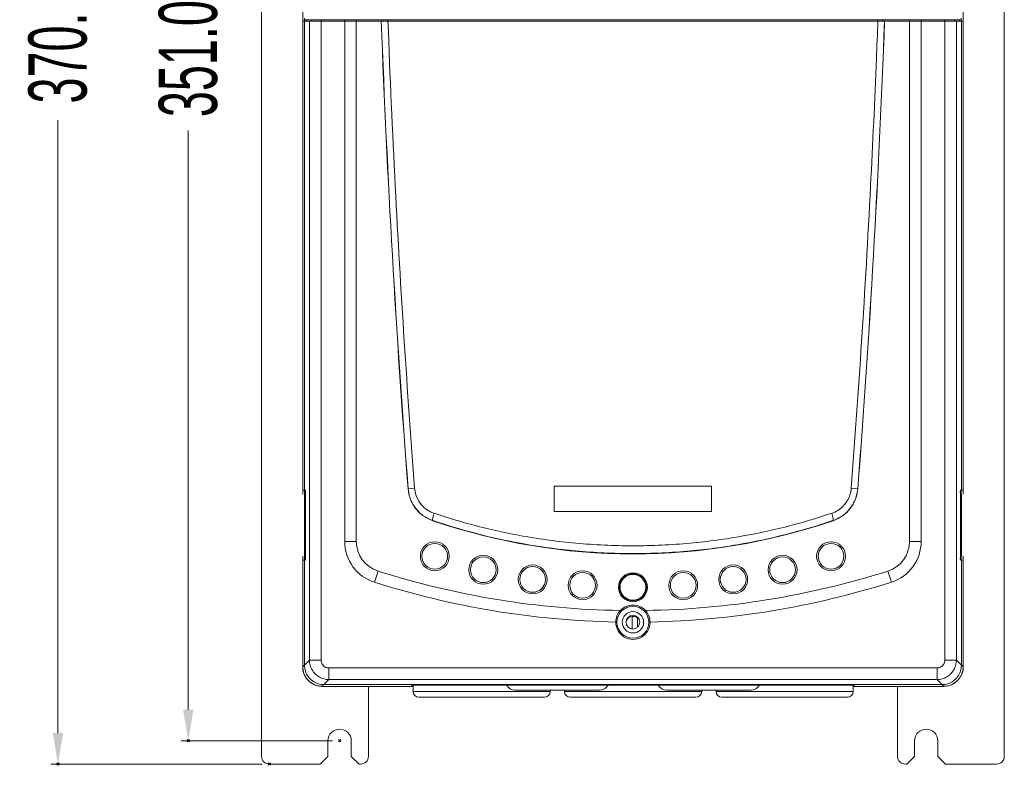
# Model space of a CAD drawing. Header units: millimetres. Extents: x -473 to 23648, y -382 to 1866.
# Tile 151 of 256: x 6138 to 6391, y 43 to 235. Entities that reach past the tile are written whole.
import ezdxf

# ---------------------------------------------------------------- set-up
doc = ezdxf.new("R2010")
doc.units = ezdxf.units.MM
doc.header["$LTSCALE"] = 80
doc.header["$PDMODE"] = 3
doc.header["$PDSIZE"] = 0.3
doc.layers.get('0').update_dxf_attribs({"linetype": 'CONTINUOUS'})
doc.styles.get("Standard").update_dxf_attribs({"font": 'technic_.ttf', "width": 0.7})
doc.dimstyles.get("Standard").update_dxf_attribs({"dimtxt": 3, "dimasz": 3, "dimexe": 0.18, "dimexo": 0.0625, "dimgap": 0.09, "dimtad": 1, "dimdsep": 46, "dimtxsty": 'Standard', "dimcen": 0.09, "dimadec": 0, "dimazin": 0, "dimtol": 1, "dimtp": 0.01, "dimtm": 0.01, "dimtfac": 1, "dimtofl": 0, "dimtmove": 0, "dimatfit": 3, "dimfxl": 1, "dimtolj": 1, "dimarcsym": 0})

# ---------------------------------------------------------------- blocks, each defined once
blk = doc.blocks.new('*D41')
at = {"color": 0, "lineweight": 0, "transparency": 16777216}
for p, q in [((6218.16, 400.09), (6179.21, 400.09)), ((6181.01, 392.09), (6181.01, 243.05)), ((6181.01, 57.09), (6181.01, 206.12)), ((6218.16, 49.09), (6179.21, 49.09))]:
    blk.add_line(p, q, dxfattribs=at)
for p in [(6219.96, 400.09), (6181.01, 49.09), (6219.96, 49.09)]:
    blk.add_point(p, dxfattribs=at)
for points in [[(6182.34, 392.09), (6179.67, 392.09), (6181.01, 400.09)], [(6179.67, 57.09), (6182.34, 57.09), (6181.01, 49.09)]]:
    blk.add_solid(points, dxfattribs=at)
at = {"color": 0, "lineweight": 0, "transparency": 16777216, "insert": (6181.01, 224.59), "char_height": 15, "attachment_point": 5, "rotation": 90}
blk.add_mtext('\\A1;351.0', dxfattribs=at)
blk = doc.blocks.new('*D42')
at = {"color": 0, "lineweight": 0, "transparency": 16777216}
for p, q in [((6200.06, 413.09), (6145.65, 413.09)), ((6147.45, 405.09), (6147.45, 247.43)), ((6147.45, 51.09), (6147.45, 208.75)), ((6200.06, 43.09), (6145.65, 43.09))]:
    blk.add_line(p, q, dxfattribs=at)
for p in [(6201.86, 413.09), (6147.45, 43.09), (6201.86, 43.09)]:
    blk.add_point(p, dxfattribs=at)
for points in [[(6148.79, 405.09), (6146.12, 405.09), (6147.45, 413.09)], [(6146.12, 51.09), (6148.79, 51.09), (6147.45, 43.09)]]:
    blk.add_solid(points, dxfattribs=at)
at = {"color": 0, "lineweight": 0, "transparency": 16777216, "insert": (6147.45, 228.09), "char_height": 15, "attachment_point": 5, "rotation": 90}
blk.add_mtext('\\A1;370.0', dxfattribs=at)

msp = doc.modelspace()

# ---------------------------------------------------------------- linework, layer by layer
at = {"linetype": 'Continuous', "lineweight": 0}
for p, q in [((6199.864, 45.089), (6199.864, 411.089)), ((6391.064, 45.089), (6391.064, 411.089)), ((6210.464, 374.603), (6210.464, 112.571)), ((6380.464, 112.571), (6380.464, 374.603)), ((6210.475, 113.571), (6210.475, 234.193)), ((6210.911, 234.193), (6210.911, 113.571)), ((6210.964, 235.003), (6210.964, 234.193)), ((6211.411, 234.593), (6211.411, 234.193)), ((6212.207, 234.193), (6212.207, 69.813)), ((6212.705, 234.593), (6212.705, 234.193)), ((6215.193, 234.593), (6215.193, 69.813)), ((6221.199, 234.593), (6221.199, 234.193)), ((6221.264, 234.193), (6221.264, 100.377)), ((6224.199, 234.593), (6224.199, 234.193)), ((6224.264, 234.193), (6224.264, 100.377)), ((6231.157, 234.593), (6231.157, 234.193)), ((6231.187, 234.593), (6231.187, 234.193)), ((6232.466, 234.593), (6232.466, 234.193)), ((6358.463, 234.593), (6358.463, 234.193)), ((6359.742, 234.593), (6359.742, 234.193)), ((6359.771, 234.593), (6359.771, 234.193)), ((6366.664, 234.193), (6366.664, 100.377)), ((6366.73, 234.593), (6366.73, 234.193)), ((6369.664, 234.193), (6369.664, 100.377)), ((6369.73, 234.593), (6369.73, 234.193)), ((6375.735, 69.813), (6375.735, 234.593)), ((6378.224, 234.593), (6378.224, 234.193)), ((6378.722, 69.813), (6378.722, 234.193)), ((6379.518, 234.593), (6379.518, 234.193)), ((6379.954, 234.593), (6379.954, 234.193)), ((6379.964, 234.193), (6379.964, 235.003)), ((6380.017, 234.193), (6380.017, 113.571)), ((6380.454, 234.193), (6380.454, 113.571)), ((6275.214, 108.093), (6275.214, 114.593)), ((6275.214, 114.593), (6315.714, 114.593)), ((6315.714, 114.593), (6315.714, 108.093)), ((6210.475, 113.571), (6210.911, 113.571)), ((6210.903, 112.571), (6210.903, 96.571)), ((6210.911, 113.571), (6211.142, 113.571)), ((6210.937, 96.571), (6210.937, 112.571)), ((6210.964, 113.571), (6210.964, 112.571)), ((6210.985, 112.571), (6210.985, 96.571)), ((6211.041, 112.571), (6210.985, 112.571)), ((6211.041, 96.571), (6211.041, 112.571)), ((6211.089, 112.571), (6211.089, 96.571)), ((6211.145, 112.571), (6211.089, 112.571)), ((6211.145, 96.562), (6211.145, 112.58)), ((6237.599, 113.92), (6237.577, 113.919)), ((6239.267, 114.05), (6237.599, 113.921)), ((6237.968, 112.034), (6237.968, 112.133)), ((6351.662, 114.05), (6353.351, 113.919)), ((6379.783, 96.562), (6379.783, 112.58)), ((6379.783, 112.571), (6379.84, 112.571)), ((6380.017, 113.571), (6379.787, 113.571)), ((6379.84, 112.571), (6379.84, 96.571)), ((6379.887, 96.571), (6379.887, 112.571)), ((6379.887, 112.571), (6379.944, 112.571)), ((6379.944, 112.571), (6379.944, 96.571)), ((6379.964, 112.571), (6379.964, 113.571)), ((6379.991, 96.571), (6379.991, 112.571)), ((6380.454, 113.571), (6380.017, 113.571)), ((6380.026, 112.571), (6380.026, 96.571)), ((6238.503, 110.713), (6238.503, 110.545)), ((6238.503, 110.545), (6238.579, 110.545)), ((6315.714, 108.093), (6275.214, 108.093)), ((6243.943, 105.753), (6243.932, 105.721)), ((6346.594, 105.753), (6346.594, 105.635)), ((6346.986, 105.753), (6346.997, 105.721)), ((6224.264, 100.377), (6221.264, 100.377)), ((6366.664, 100.377), (6369.664, 100.377)), ((6210.464, 96.571), (6210.464, 68.103)), ((6210.964, 96.571), (6210.964, 95.571)), ((6211.041, 96.571), (6210.985, 96.571)), ((6211.145, 96.571), (6211.089, 96.571)), ((6379.783, 96.571), (6379.84, 96.571)), ((6379.887, 96.571), (6379.944, 96.571)), ((6379.964, 95.571), (6379.964, 96.571)), ((6380.464, 68.103), (6380.464, 96.571)), ((6210.475, 68.101), (6210.475, 95.571)), ((6210.475, 95.571), (6210.911, 95.571)), ((6210.911, 95.571), (6210.911, 68.517)), ((6210.911, 95.571), (6211.142, 95.571)), ((6380.017, 95.571), (6379.787, 95.571)), ((6380.454, 95.571), (6380.017, 95.571)), ((6380.017, 95.571), (6380.017, 68.517)), ((6380.454, 95.571), (6380.454, 68.101)), ((6229.845, 92.752), (6228.938, 89.892)), ((6361.083, 92.752), (6361.991, 89.892)), ((6295.244, 81.072), (6295.244, 77.843)), ((6296.664, 78.348), (6296.664, 80.705)), ((6210.475, 68.101), (6210.911, 68.538)), ((6210.911, 68.517), (6212.207, 69.813)), ((6215.193, 69.813), (6212.207, 69.813)), ((6375.735, 69.813), (6378.722, 69.813)), ((6378.722, 69.813), (6380.017, 68.517)), ((6380.017, 68.538), (6380.454, 68.101)), ((6217.184, 67.822), (6217.184, 64.835)), ((6217.184, 67.822), (6373.744, 67.822)), ((6373.744, 67.822), (6373.744, 64.835)), ((6215.473, 63.103), (6215.909, 63.539)), ((6215.889, 63.539), (6217.184, 64.835)), ((6375.04, 63.539), (6215.889, 63.539)), ((6217.184, 64.835), (6373.744, 64.835)), ((6243.464, 63.446), (6238.464, 63.315)), ((6347.464, 63.446), (6243.464, 63.446)), ((6352.464, 63.315), (6347.464, 63.446)), ((6373.744, 64.835), (6375.04, 63.539)), ((6375.019, 63.539), (6375.456, 63.103)), ((6238.464, 63.103), (6215.473, 63.103)), ((6227.364, 45.089), (6227.364, 63.103)), ((6238.464, 63.103), (6238.464, 63.315)), ((6238.862, 63.103), (6238.464, 63.103)), ((6238.862, 61.792), (6238.862, 63.326)), ((6274.162, 61.792), (6238.862, 61.792)), ((6286.862, 62.142), (6265.162, 62.142)), ((6274.162, 61.792), (6274.162, 62.142)), ((6277.862, 61.792), (6277.862, 62.142)), ((6313.162, 61.792), (6277.862, 61.792)), ((6325.862, 62.142), (6304.162, 62.142)), ((6313.162, 61.792), (6313.162, 62.142)), ((6316.862, 62.142), (6316.862, 61.792)), ((6316.862, 61.792), (6352.162, 61.792)), ((6352.162, 63.323), (6352.162, 61.792)), ((6352.464, 63.103), (6352.162, 63.103)), ((6352.464, 63.103), (6352.464, 63.315)), ((6375.456, 63.103), (6352.464, 63.103)), ((6363.564, 45.089), (6363.564, 63.103)), ((6272.662, 60.292), (6240.362, 60.292)), ((6311.662, 60.292), (6279.362, 60.292)), ((6318.362, 60.292), (6350.662, 60.292)), ((6216.964, 45.089), (6216.964, 49.089)), ((6222.964, 45.089), (6222.964, 49.089)), ((6367.964, 45.089), (6367.964, 49.089)), ((6373.964, 45.089), (6373.964, 49.089)), ((6214.864, 43.089), (6201.864, 43.089)), ((6214.864, 43.089), (6214.964, 43.089)), ((6216.964, 45.089), (6214.964, 43.089)), ((6222.964, 45.089), (6224.964, 43.089)), ((6224.964, 43.089), (6225.364, 43.089)), ((6365.964, 43.089), (6365.564, 43.089)), ((6365.964, 43.089), (6367.964, 45.089)), ((6373.964, 45.089), (6375.964, 43.089)), ((6376.064, 43.089), (6375.964, 43.089)), ((6376.064, 43.089), (6389.064, 43.089))]:
    msp.add_line(p, q, dxfattribs=at)
at = {"color": 7, "linetype": 'Continuous', "lineweight": 0}
for p, q in [((6210.475, 234.193), (6380.454, 234.193)), ((6210.975, 234.593), (6379.954, 234.593))]:
    msp.add_line(p, q, dxfattribs=at)
at = {"linetype": 'Continuous', "lineweight": 0}
for centre, radius in [((6244.464, 96.56), 3.722), ((6244.464, 96.56), 3.311), ((6346.464, 96.56), 3.721), ((6346.464, 96.56), 3.311), ((6256.944, 93.09), 3.722), ((6256.944, 93.09), 3.311), ((6333.985, 93.09), 3.721), ((6333.985, 93.09), 3.311), ((6269.655, 90.597), 3.722), ((6269.655, 90.597), 3.311), ((6321.274, 90.597), 3.721), ((6321.274, 90.597), 3.311), ((6282.521, 89.094), 3.722), ((6282.521, 89.094), 3.311), ((6295.464, 88.593), 3.722), ((6295.464, 88.603), 3.5), ((6295.464, 88.593), 3.5), ((6295.464, 88.593), 3.311), ((6308.408, 89.094), 3.721), ((6308.408, 89.094), 3.311), ((6295.464, 79.593), 4.1), ((6295.464, 79.593), 2.75), ((6295.464, 79.593), 1.75)]:
    msp.add_circle(centre, radius, dxfattribs=at)
for centre, radius, start, end in [((9277.964, 348.593), 3049.43, 182.149968, 184.413651), ((9277.964, 348.593), 3049.409, 182.149982, 184.413651), ((3312.964, 348.593), 3049.409, 355.586349, 357.850018), ((3312.964, 348.593), 3049.43, 355.586349, 357.850032), ((3297.999, 348.662), 3062.66, 357.678162, 357.858017), ((6246.98, 114.645), 9.43, 184.41365, 251.14154), ((6343.949, 114.645), 9.43, 288.85846, 355.58635), ((6295.464, 256.593), 159.43, 251.14154, 288.85846), ((6232.264, 100.377), 11, 180, 252.39865), ((6232.264, 100.377), 8, 180, 252.39865), ((6358.664, 100.377), 8, 287.60135, 0), ((6358.664, 100.377), 11, 287.60135, 0), ((6295.464, 299.593), 216.999, 252.39865, 269.13797), ((6295.464, 299.593), 216.999, 270.86202, 287.60135), ((6295.464, 299.593), 219.999, 252.39865, 268.85406), ((6295.464, 299.593), 219.999, 271.14594, 287.60135), ((6295.464, 79.593), 4.4, 43.1119, 136.888), ((6295.467, 79.67), 4.401, 138.63515, 180.41794), ((6295.435, 79.698), 4.359, 137.94141, 138.64116), ((6295.504, 79.707), 4.345, 41.36835, 42.07074), ((6295.461, 79.67), 4.402, 359.58411, 41.36188), ((6295.464, 79.593), 4.4, 179.4128, 0.58718), ((6295.512, 79.092), 2, 41.9259, 149.90167), ((6215.464, 68.103), 5, 180, 269.42302), ((6213.464, 67.603), 3, 180, 207.00212), ((6215.45, 68.101), 4.975, 180.00011, 180.67001), ((6375.464, 68.103), 5, 270.57698, 0), ((6377.464, 67.603), 3, 332.99788, 0), ((6375.479, 68.101), 4.975, 359.32999, 359.99989), ((6265.162, 64.642), 2.5, 208.72947, 270), ((6286.862, 64.642), 2.5, 270, 331.27053), ((6304.162, 64.642), 2.5, 208.72947, 270), ((6325.862, 64.642), 2.5, 270, 331.27053), ((6215.473, 68.078), 4.975, 269.32999, 269.99989), ((6240.362, 61.792), 1.5, 180, 270), ((6272.662, 61.792), 1.5, 270, 0), ((6279.362, 61.792), 1.5, 180, 270), ((6311.662, 61.792), 1.5, 270, 0), ((6318.362, 61.792), 1.5, 180, 270), ((6350.662, 61.792), 1.5, 270, 0), ((6375.456, 68.078), 4.975, 270.00011, 270.67001), ((6219.964, 49.089), 3, 0, 180), ((6370.964, 49.089), 3, 0, 180), ((6201.864, 45.089), 2, 180, 270), ((6225.364, 45.089), 2, 270, 0), ((6365.564, 45.089), 2, 180, 270), ((6389.064, 45.089), 2, 270, 0)]:
    msp.add_arc(centre, radius, start, end, dxfattribs=at)
for points, start_tangent, end_tangent in [([(6232.409, 234.193), (6234.287, 191.826), (6236.604, 151.778), (6239.267, 114.05)], (0.0373759, -0.9993013), (0.0765501, -0.9970657)), ([(6351.662, 114.05), (6354.325, 151.778), (6356.641, 191.826), (6358.145, 224.586)], (0.0765502, 0.9970657), (0.0405126, 0.999179)), ([(6211.183, 112.821), (6211.189, 113.071), (6211.183, 113.321), (6211.166, 113.504), (6211.142, 113.571)], (0.0703038, 0.9975256), (-1, 0)), ([(6211.145, 112.58), (6211.166, 112.638), (6211.183, 112.821)], (0.8071144, 0.590395), (0.0703038, 0.9975256)), ([(6237.599, 113.92), (6238.017, 111.784), (6238.918, 109.799), (6240.256, 108.071), (6241.961, 106.696), (6243.943, 105.753)], (0.0771258, -0.9970214), (0.9469156, -0.3214822)), ([(6239.267, 114.05), (6239.597, 112.367), (6240.309, 110.805), (6241.368, 109.446), (6242.717, 108.365), (6244.287, 107.624)], (0.076876, -0.9970407), (0.9478208, -0.3188035)), ([(6346.642, 107.624), (6348.211, 108.365), (6349.561, 109.446), (6350.62, 110.805), (6351.332, 112.367), (6351.662, 114.05)], (0.9478209, 0.3188033), (0.0768759, 0.9970407)), ([(6346.986, 105.753), (6348.967, 106.696), (6350.673, 108.071), (6352.011, 109.799), (6352.911, 111.784), (6353.329, 113.92)], (0.9469157, 0.321482), (0.0771258, 0.9970214)), ([(6379.787, 113.571), (6379.763, 113.504), (6379.746, 113.321), (6379.739, 113.071), (6379.746, 112.821), (6379.763, 112.638)], (-1, 0), (0.0895474, -0.9959826)), ([(6379.763, 112.638), (6379.783, 112.58)], (0.0895474, -0.9959826), (0.8082209, -0.5888794)), ([(6244.287, 107.624), (6244.079, 106.934), (6243.942, 106.341), (6243.895, 105.929), (6243.943, 105.753)], (-0.3131134, -0.9497157), (0.8996013, -0.4367121)), ([(6244.287, 107.624), (6254.863, 104.471), (6267.135, 101.776), (6280.792, 99.934), (6295.464, 99.264)], (0.9478864, -0.3186085), (1, -0.0000093)), ([(6295.464, 99.264), (6310.217, 99.941), (6323.853, 101.787), (6336.076, 104.474), (6346.642, 107.624)], (1, 0.0000098), (0.9478866, 0.3186079)), ([(6346.642, 107.624), (6346.849, 106.934), (6346.986, 106.341), (6347.034, 105.929), (6346.986, 105.753)], (0.3131019, -0.9497196), (-0.8996221, -0.4366692)), ([(6243.943, 105.753), (6254.592, 102.552), (6266.947, 99.816), (6280.695, 97.945), (6295.464, 97.264)], (0.9471059, -0.3209213), (1, -0.0000046)), ([(6295.464, 97.264), (6310.314, 97.952), (6324.042, 99.827), (6336.347, 102.554), (6346.986, 105.753)], (1, 0.0000049), (0.947106, 0.320921)), ([(6211.142, 95.571), (6211.166, 95.638), (6211.183, 95.821), (6211.189, 96.071), (6211.183, 96.321), (6211.166, 96.504)], (1, 0), (-0.0895474, 0.9959826)), ([(6211.166, 96.504), (6211.145, 96.562)], (-0.0895474, 0.9959826), (-0.8082209, 0.5888794)), ([(6379.746, 96.321), (6379.739, 96.071), (6379.746, 95.821), (6379.763, 95.638), (6379.787, 95.571)], (-0.0703037, -0.9975256), (1, 0)), ([(6379.783, 96.562), (6379.763, 96.504), (6379.746, 96.321)], (-0.8071144, -0.590395), (-0.0703037, -0.9975256)), ([(6292.2, 82.618), (6292.237, 82.61), (6292.244, 82.6)], (0.9998969, -0.0143567), (0.323524, -0.94622)), ([(6292.253, 82.6), (6292.36, 82.495), (6292.434, 82.413), (6292.453, 82.375)], (0.7352396, -0.6778073), (-0.6787577, -0.7343623)), ([(6298.676, 82.6), (6298.568, 82.495), (6298.495, 82.413), (6298.476, 82.375)], (-0.7351562, -0.6778978), (0.6786821, -0.7344322)), ([(6298.679, 82.602), (6298.709, 82.616), (6298.725, 82.612)], (0.7351562, 0.6778978), (0.847225, -0.5312342)), ([(6291.065, 79.638), (6291.216, 79.632), (6291.325, 79.617), (6291.364, 79.598)], (0.9998009, -0.0199531), (-0.0012521, -0.9999992)), ([(6299.564, 79.598), (6299.604, 79.618), (6299.713, 79.632), (6299.864, 79.638)], (-0.0013711, 0.9999991), (0.9998067, 0.0196614)), ([(6215.909, 63.539), (6214.353, 63.791), (6212.964, 64.505), (6211.877, 65.592), (6211.162, 66.981), (6210.911, 68.538)], (-1, 0), (0, 1)), ([(6212.207, 69.813), (6212.382, 68.527), (6212.882, 67.33), (6213.673, 66.301), (6214.702, 65.51), (6215.899, 65.01), (6217.184, 64.835)], (0.0054213, -0.9999853), (0.9999863, -0.0052289)), ([(6215.193, 69.813), (6215.26, 69.3), (6215.459, 68.817), (6215.776, 68.403), (6216.189, 68.087), (6216.67, 67.889), (6217.184, 67.822)], (0.0002318, -1), (1, 0.0001823)), ([(6373.744, 67.822), (6374.258, 67.889), (6374.739, 68.087), (6375.153, 68.403), (6375.47, 68.817), (6375.668, 69.3), (6375.735, 69.813)], (1, -0.0001824), (0.0002318, 1)), ([(6373.744, 64.835), (6375.03, 65.01), (6376.227, 65.51), (6377.256, 66.301), (6378.047, 67.33), (6378.547, 68.527), (6378.722, 69.813)], (0.9999863, 0.0052289), (0.0054214, 0.9999853)), ([(6380.017, 68.538), (6379.766, 66.981), (6379.052, 65.592), (6377.965, 64.505), (6376.576, 63.791), (6375.019, 63.539)], (0, -1), (-1, 0)), ([(6215.415, 63.103), (6214.498, 63.199), (6213.56, 63.483), (6212.696, 63.945), (6211.939, 64.567), (6211.317, 65.324), (6210.855, 66.188), (6210.571, 67.126), (6210.475, 68.043)], (-0.9999317, 0.0116916), (-0.0116916, 0.9999317)), ([(6380.454, 68.043), (6380.358, 67.126), (6380.074, 66.188), (6379.612, 65.324), (6378.99, 64.567), (6378.233, 63.945), (6377.368, 63.483), (6376.431, 63.199), (6375.514, 63.103)], (-0.0116917, -0.9999317), (-0.9999317, -0.0116916))]:
    msp.add_spline(points, degree=3, dxfattribs=dict(at, start_tangent=start_tangent, end_tangent=end_tangent))

# ---------------------------------------------------------------- dimensions: what is measured, and where the dimension line sits
at = {"color": 3, "lineweight": 0}
for base, p1, p2, picture, middle in [((6147.454, 43.089), (6201.864, 413.089), (6201.864, 43.089), '*D42', (6147.454, 228.089)), ((6181.008, 49.089), (6219.964, 400.089), (6219.964, 49.089), '*D41', (6181.008, 224.589))]:
    dim = msp.add_linear_dim(base=base, p1=p1, p2=p2, angle=90, dimstyle='Standard', override={"dimtxt": 15, "dimasz": 8, "dimexe": 1.8, "dimexo": 1.8, "dimtad": 0, "dimdec": 1, "dimzin": 0, "dimdsep": 0, "dimcen": 0.5, "dimtol": 0, "dimtdec": 4, "dimtzin": 0, "dimlwd": 0, "dimlwe": 0}, dxfattribs=at)
    dim.commit()
    dim.dimension.update_dxf_attribs({"geometry": picture, "text_midpoint": middle, "dimtype": 160})

doc.saveas('drawing.dxf')
